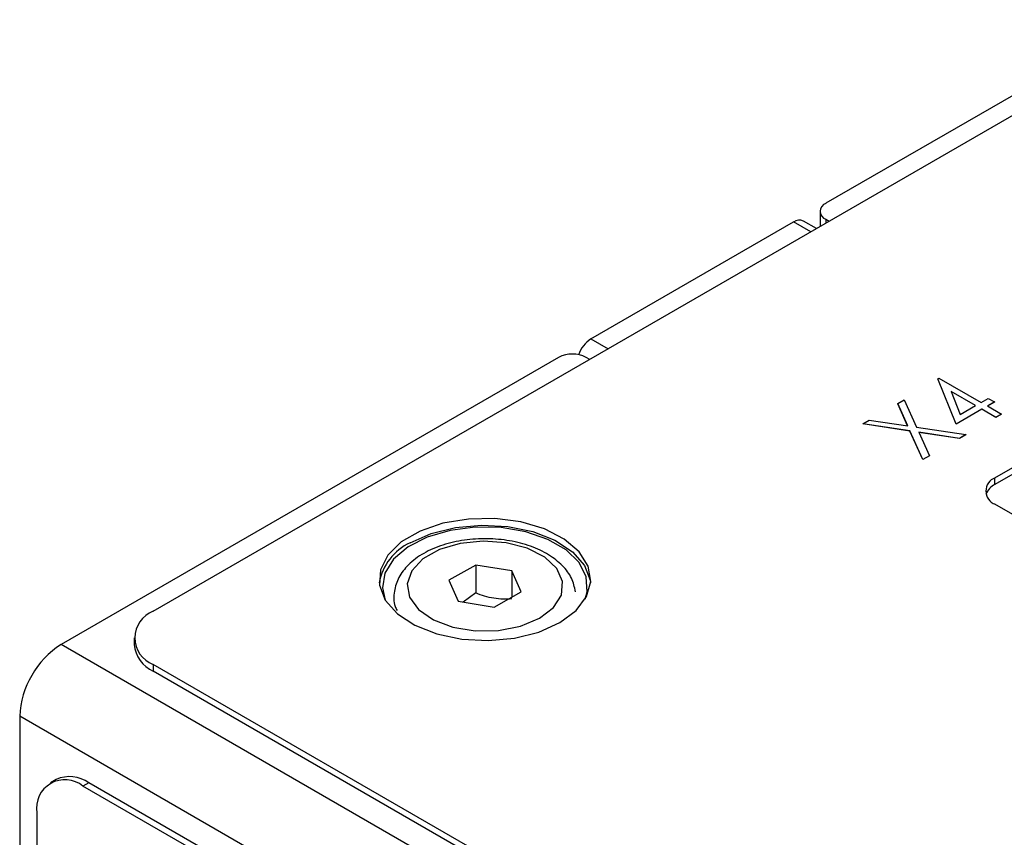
# Model space of a CAD drawing. Header units: millimetres. Extents: x 0 to 420, y 0 to 297.
# Tile 37 of 43: x 333 to 348, y 247 to 260. Entities that reach past the tile are written whole.
import ezdxf

# ---------------------------------------------------------------- set-up
doc = ezdxf.new("R2010")
doc.units = ezdxf.units.MM

msp = doc.modelspace()

# ---------------------------------------------------------------- linework, layer by layer
at = {"color": 7, "linetype": 'Continuous', "lineweight": 25}
for p, q in [((376.763, 275.126), (345.156, 256.88)), ((334.832, 250.614), (376.693, 274.779)), ((345.068, 256.757), (345.068, 256.523)), ((341.551, 254.797), (344.662, 256.593)), ((345.014, 256.492), (344.812, 256.608)), ((345.156, 256.635), (345.209, 256.604)), ((347.754, 252.665), (351.891, 255.053)), ((351.891, 254.951), (347.754, 252.563)), ((341.054, 254.512), (333.418, 250.103)), ((341.532, 254.481), (341.479, 254.512)), ((346.876, 254.186), (346.893, 254.196)), ((347.157, 253.49), (346.876, 254.186)), ((346.876, 254.186), (346.876, 254.184)), ((347.157, 253.488), (346.876, 254.184)), ((346.893, 254.196), (347.541, 253.822)), ((347.457, 253.774), (347.079, 253.992)), ((347.079, 253.992), (347.221, 253.638)), ((347.455, 253.773), (347.08, 253.989)), ((346.26, 253.803), (346.359, 253.86)), ((346.414, 253.461), (346.26, 253.803)), ((346.26, 253.803), (346.26, 253.801)), ((346.413, 253.462), (346.26, 253.801)), ((346.359, 253.86), (346.549, 253.441)), ((347.541, 253.822), (347.649, 253.884)), ((347.744, 253.829), (347.637, 253.767)), ((347.744, 253.827), (347.638, 253.766)), ((347.649, 253.884), (347.744, 253.829)), ((347.744, 253.829), (347.744, 253.827)), ((347.553, 253.718), (347.157, 253.49)), ((347.553, 253.716), (347.157, 253.488)), ((347.221, 253.638), (347.457, 253.774)), ((347.768, 253.594), (347.553, 253.718)), ((347.553, 253.718), (347.553, 253.716)), ((347.768, 253.592), (347.553, 253.716)), ((347.637, 253.767), (347.852, 253.642)), ((345.724, 253.493), (345.823, 253.551)), ((346.449, 253.384), (345.724, 253.493)), ((345.724, 253.493), (345.724, 253.491)), ((346.449, 253.382), (345.724, 253.491)), ((345.823, 253.551), (346.414, 253.461)), ((347.852, 253.642), (347.768, 253.594)), ((347.852, 253.64), (347.768, 253.592)), ((347.768, 253.594), (347.768, 253.592)), ((347.852, 253.642), (347.852, 253.64)), ((346.449, 253.384), (346.449, 253.382)), ((346.647, 252.946), (346.449, 253.384)), ((346.647, 252.944), (346.449, 253.382)), ((346.549, 253.441), (347.307, 253.327)), ((347.208, 253.27), (346.584, 253.364)), ((346.584, 253.364), (346.746, 253.004)), ((347.208, 253.268), (346.585, 253.362)), ((347.157, 253.49), (347.157, 253.488)), ((347.307, 253.327), (347.208, 253.27)), ((347.307, 253.325), (347.208, 253.268)), ((347.208, 253.27), (347.208, 253.268)), ((347.307, 253.327), (347.307, 253.325)), ((346.746, 253.004), (346.647, 252.946)), ((346.746, 253.002), (346.647, 252.944)), ((346.647, 252.946), (346.647, 252.944)), ((346.746, 253.004), (346.746, 253.002)), ((347.754, 252.563), (347.754, 252.665)), ((351.714, 249.971), (347.754, 252.257)), ((339.782, 251.324), (339.368, 251.091)), ((340.337, 251.234), (339.782, 251.324)), ((339.782, 251.324), (339.782, 250.895)), ((340.48, 250.911), (340.337, 251.234)), ((340.337, 251.234), (340.337, 250.83)), ((339.368, 251.091), (339.511, 250.768)), ((339.782, 250.895), (339.589, 250.755)), ((340.067, 250.678), (340.48, 250.911)), ((339.511, 250.768), (340.067, 250.678)), ((334.539, 250.206), (334.539, 250.103)), ((347.418, 242.021), (333.418, 250.103)), ((346.711, 242.939), (334.832, 249.797)), ((334.832, 249.797), (334.832, 249.695)), ((346.711, 242.837), (334.832, 249.695)), ((346.782, 240.919), (332.781, 249.001)), ((332.781, 249.001), (332.781, 225.973)), ((333.342, 248.03), (333.252, 247.978)), ((333.842, 247.981), (333.752, 247.929)), ((345.631, 241.071), (333.752, 247.929)), ((345.721, 241.123), (333.842, 247.981)), ((333.045, 247.52), (333.045, 238.538))]:
    msp.add_line(p, q, dxfattribs=at)
at = {"color": 8, "linetype": 'Continuous', "lineweight": 25}
for p, q in [((344.926, 256.441), (344.662, 256.593)), ((345.156, 256.635), (345.156, 256.574)), ((341.551, 254.797), (341.814, 254.645))]:
    msp.add_line(p, q, dxfattribs=at)
at = {"color": 7, "linetype": 'Continuous', "lineweight": 25, "flags": 128}
for points in [[(341.072, 250.44), (341.322, 250.626), (341.483, 250.842), (341.547, 251.074), (341.509, 251.308), (341.371, 251.529), (341.142, 251.724), (340.836, 251.879), (340.473, 251.986), (340.076, 252.037), (339.669, 252.03), (339.278, 251.965), (338.927, 251.845), (338.639, 251.679), (338.432, 251.476), (338.318, 251.25), (338.305, 251.015), (338.394, 250.786), (338.579, 250.576), (338.848, 250.4), (339.185, 250.268), (339.569, 250.188), (339.974, 250.166), (340.376, 250.203), (340.75, 250.296), (341.072, 250.44)], [(341.46, 250.8), (341.492, 250.915), (341.48, 251.143), (341.37, 251.362), (341.169, 251.558), (340.89, 251.719), (340.55, 251.835), (340.171, 251.899), (339.776, 251.906), (339.391, 251.856), (339.039, 251.753), (338.743, 251.602), (338.521, 251.414), (338.387, 251.199), (338.35, 250.972), (338.394, 250.786)], [(338.774, 251.665), (339.096, 251.809), (339.47, 251.902), (339.872, 251.939), (340.277, 251.917), (340.661, 251.837), (340.998, 251.705), (341.267, 251.529), (341.452, 251.319), (341.541, 251.09), (341.546, 251.053)], [(340.761, 250.506), (340.976, 250.671), (341.098, 250.864), (341.115, 251.07), (341.027, 251.27), (340.841, 251.445), (340.573, 251.581), (340.248, 251.666), (339.894, 251.692), (339.542, 251.656), (339.225, 251.562), (338.97, 251.418), (338.799, 251.237), (338.729, 251.035), (338.764, 250.83), (338.903, 250.64), (339.133, 250.482), (339.433, 250.371), (339.776, 250.315), (340.133, 250.32), (340.471, 250.386), (340.761, 250.506)]]:
    msp.add_lwpolyline(points, dxfattribs=at)
at = {"color": 7, "linetype": 'Continuous', "lineweight": 25}
for centre, radius, start, end in [((345.202, 256.757), 0.131, 110.7831, 249.2175), ((344.75, 256.47), 0.151, 65.6925, 125.617), ((341.801, 254.407), 0.463, 122.6899, 161.5645), ((341.267, 254.103), 0.461, 62.6097, 117.3901), ((347.832, 252.461), 0.218, 110.7836, 249.2162), ((347.873, 252.316), 0.274, 115.7294, 159.9629), ((339.129, 250.901), 0.843, 114.9372, 169.6267), ((334.987, 250.206), 0.437, 110.7835, 249.2163), ((334.163, 248.938), 1.383, 122.6055, 177.3943), ((335.039, 250.153), 0.503, 185.6952, 245.6249), ((333.549, 247.572), 0.503, 54.3825, 114.3071), ((333.476, 247.59), 0.437, 50.7967, 189.2141)]:
    msp.add_arc(centre, radius, start, end, dxfattribs=at)
for points, knots in [([(341.314, 250.914), (341.298, 250.985), (341.266, 251.131), (341.118, 251.323), (340.907, 251.49), (340.63, 251.621), (340.306, 251.705), (339.956, 251.737), (339.604, 251.715), (339.27, 251.639), (338.975, 251.511), (338.746, 251.342), (338.592, 251.141), (338.521, 250.92), (338.518, 250.738), (338.564, 250.645), (338.575, 250.624)], [0, 0, 0, 0, 0.066498, 0.137068, 0.211363, 0.289329, 0.368336, 0.447127, 0.525881, 0.604984, 0.684871, 0.765986, 0.837699, 0.905856, 0.978497, 1, 1, 1, 1]), ([(340.337, 250.805), (340.247, 250.797), (340.155, 250.798), (339.965, 250.829), (339.872, 250.858), (339.782, 250.895)], [0, 0, 0, 0, 0.5, 0.5, 1, 1, 1, 1])]:
    msp.add_open_spline(points, degree=3, knots=knots, dxfattribs=at)

doc.saveas('drawing.dxf')
